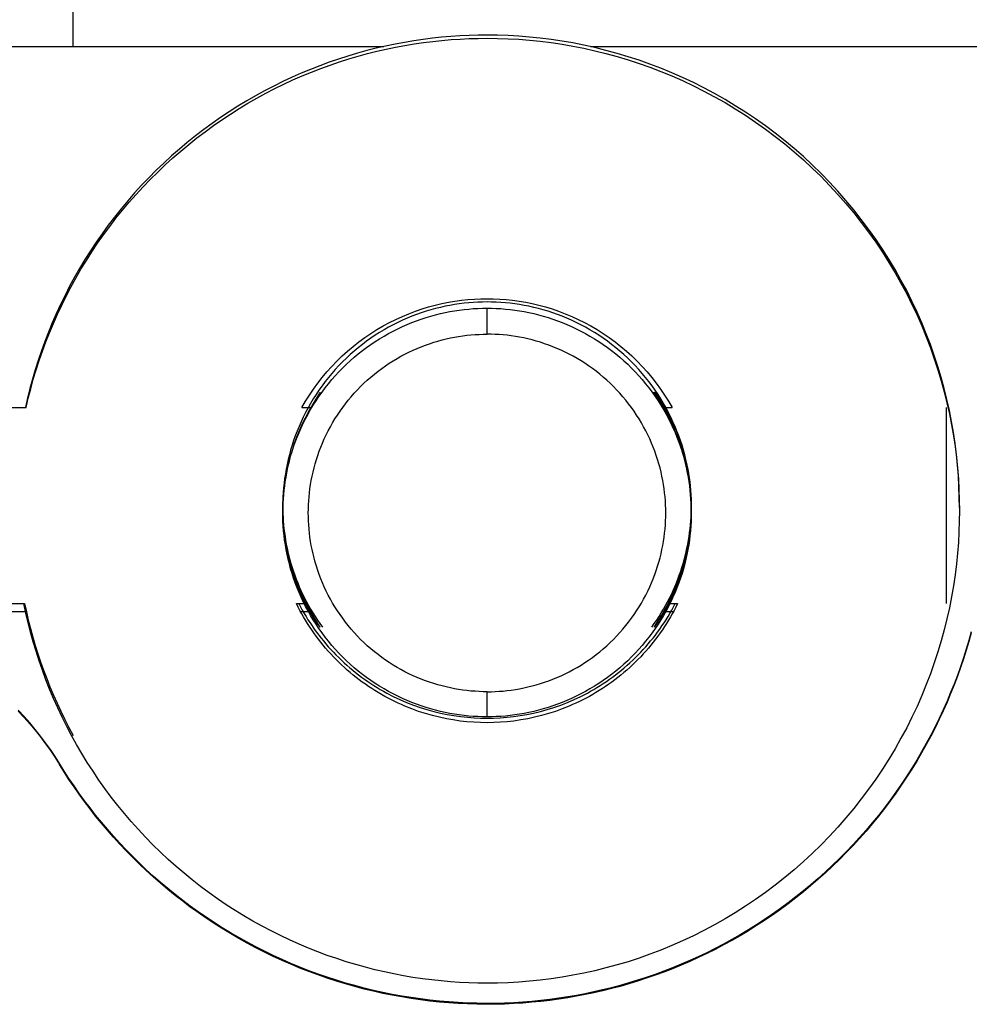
# Model space of a CAD drawing. Header units: millimetres. Extents: x -7950 to -6950, y 4408 to 5408.
# Tile 105 of 111: x -7116 to -7097, y 5198 to 5217. Entities that reach past the tile are written whole.
import ezdxf

# ---------------------------------------------------------------- set-up
doc = ezdxf.new("R2010")
doc.units = ezdxf.units.MM
doc.layers.add('SHOW Mini_Barndoor 002', color=7, linetype='Continuous', true_color=0x000000)

msp = doc.modelspace()

# ---------------------------------------------------------------- linework, layer by layer
at = {"layer": 'SHOW Mini_Barndoor 002', "color": 18, "lineweight": -3, "true_color": 0x000000}
for points in [[(-7114.551, 5216.795), (-7114.551, 5255.742)], [(-7097.197, 5207.77), (-7097.199, 5207.976), (-7097.206, 5208.183), (-7097.218, 5208.391), (-7097.234, 5208.601), (-7097.256, 5208.813), (-7097.283, 5209.025), (-7097.314, 5209.239), (-7097.351, 5209.453), (-7097.394, 5209.668), (-7097.442, 5209.884), (-7097.495, 5210.099), (-7097.554, 5210.315), (-7097.619, 5210.531), (-7097.689, 5210.746), (-7097.765, 5210.961), (-7097.846, 5211.175), (-7097.934, 5211.388), (-7098.027, 5211.599), (-7098.126, 5211.81), (-7098.23, 5212.018), (-7098.341, 5212.225), (-7098.456, 5212.429), (-7098.578, 5212.632), (-7098.705, 5212.831), (-7098.837, 5213.028), (-7098.975, 5213.222), (-7099.118, 5213.413), (-7099.266, 5213.6), (-7099.419, 5213.783), (-7099.577, 5213.963), (-7099.739, 5214.139), (-7099.906, 5214.31), (-7100.078, 5214.477), (-7100.253, 5214.64), (-7100.433, 5214.798), (-7100.617, 5214.951), (-7100.804, 5215.099), (-7100.995, 5215.241), (-7101.188, 5215.379), (-7101.385, 5215.511), (-7101.585, 5215.638), (-7101.787, 5215.76), (-7101.992, 5215.876), (-7102.199, 5215.986), (-7102.407, 5216.09), (-7102.617, 5216.189), (-7102.829, 5216.282), (-7103.042, 5216.37), (-7103.256, 5216.451), (-7103.471, 5216.527), (-7103.686, 5216.597), (-7103.902, 5216.662), (-7104.118, 5216.721), (-7104.333, 5216.774), (-7104.549, 5216.822), (-7104.764, 5216.865), (-7104.978, 5216.902), (-7105.192, 5216.933), (-7105.404, 5216.96), (-7105.616, 5216.982), (-7105.826, 5216.998), (-7106.035, 5217.01), (-7106.242, 5217.017), (-7106.447, 5217.019), (-7106.622, 5217.017), (-7106.799, 5217.012), (-7106.977, 5217.004), (-7107.156, 5216.992), (-7107.336, 5216.976), (-7107.517, 5216.957), (-7107.699, 5216.934), (-7107.881, 5216.907), (-7108.064, 5216.877), (-7108.248, 5216.842), (-7108.432, 5216.804), (-7108.616, 5216.761), (-7108.801, 5216.715), (-7108.985, 5216.664), (-7109.17, 5216.609), (-7109.354, 5216.55), (-7109.537, 5216.488), (-7109.721, 5216.42), (-7109.903, 5216.349), (-7110.085, 5216.274), (-7110.266, 5216.194), (-7110.446, 5216.11), (-7110.625, 5216.022), (-7110.802, 5215.93), (-7110.978, 5215.833), (-7111.152, 5215.733), (-7111.325, 5215.628), (-7111.496, 5215.52), (-7111.664, 5215.407), (-7111.831, 5215.291), (-7111.995, 5215.171), (-7112.157, 5215.047), (-7112.316, 5214.919), (-7112.472, 5214.788), (-7112.626, 5214.653), (-7112.777, 5214.515), (-7112.924, 5214.373), (-7113.069, 5214.228), (-7113.21, 5214.08), (-7113.348, 5213.929), (-7113.483, 5213.775), (-7113.613, 5213.618), (-7113.741, 5213.458), (-7113.864, 5213.296), (-7113.984, 5213.132), (-7114.1, 5212.965), (-7114.212, 5212.796), (-7114.32, 5212.626), (-7114.424, 5212.453), (-7114.524, 5212.278), (-7114.62, 5212.102), (-7114.711, 5211.925), (-7114.799, 5211.746), (-7114.882, 5211.566), (-7114.961, 5211.385), (-7115.036, 5211.203), (-7115.107, 5211.02), (-7115.174, 5210.837), (-7115.236, 5210.653), (-7115.295, 5210.469), (-7115.349, 5210.284), (-7115.399, 5210.1), (-7115.445, 5209.916), (-7115.487, 5209.731)], [(-7115.473, 5209.731), (-7115.43, 5209.915), (-7115.383, 5210.098), (-7115.332, 5210.282), (-7115.277, 5210.465), (-7115.218, 5210.648), (-7115.154, 5210.831), (-7115.087, 5211.013), (-7115.015, 5211.194), (-7114.939, 5211.375), (-7114.859, 5211.555), (-7114.775, 5211.734), (-7114.687, 5211.912), (-7114.595, 5212.088), (-7114.498, 5212.263), (-7114.398, 5212.436), (-7114.293, 5212.607), (-7114.185, 5212.777), (-7114.073, 5212.944), (-7113.956, 5213.109), (-7113.836, 5213.273), (-7113.713, 5213.433), (-7113.585, 5213.591), (-7113.454, 5213.747), (-7113.32, 5213.899), (-7113.182, 5214.049), (-7113.041, 5214.196), (-7112.896, 5214.339), (-7112.749, 5214.479), (-7112.598, 5214.616), (-7112.445, 5214.75), (-7112.289, 5214.88), (-7112.13, 5215.007), (-7111.969, 5215.129), (-7111.805, 5215.248), (-7111.639, 5215.363), (-7111.471, 5215.475), (-7111.301, 5215.582), (-7111.129, 5215.686), (-7110.955, 5215.785), (-7110.78, 5215.88), (-7110.604, 5215.972), (-7110.426, 5216.059), (-7110.247, 5216.142), (-7110.066, 5216.22), (-7109.885, 5216.295), (-7109.704, 5216.366), (-7109.521, 5216.432), (-7109.338, 5216.494), (-7109.155, 5216.553), (-7108.972, 5216.607), (-7108.788, 5216.657), (-7108.605, 5216.703), (-7108.421, 5216.745), (-7108.238, 5216.783), (-7108.056, 5216.817), (-7107.874, 5216.847), (-7107.692, 5216.874), (-7107.511, 5216.896), (-7107.331, 5216.916), (-7107.152, 5216.931), (-7106.974, 5216.943), (-7106.797, 5216.951), (-7106.621, 5216.956), (-7106.447, 5216.958), (-7106.242, 5216.956), (-7106.035, 5216.949), (-7105.826, 5216.937), (-7105.616, 5216.92), (-7105.404, 5216.899), (-7105.192, 5216.872), (-7104.978, 5216.841), (-7104.764, 5216.803), (-7104.549, 5216.761), (-7104.333, 5216.713), (-7104.118, 5216.66), (-7103.902, 5216.601), (-7103.686, 5216.536), (-7103.471, 5216.466), (-7103.256, 5216.39), (-7103.042, 5216.309), (-7102.829, 5216.221), (-7102.617, 5216.128), (-7102.407, 5216.029), (-7102.199, 5215.925), (-7101.992, 5215.814), (-7101.787, 5215.699), (-7101.585, 5215.577), (-7101.385, 5215.45), (-7101.188, 5215.318), (-7100.995, 5215.18), (-7100.804, 5215.037), (-7100.617, 5214.889), (-7100.433, 5214.736), (-7100.253, 5214.579), (-7100.078, 5214.416), (-7099.906, 5214.249), (-7099.739, 5214.078), (-7099.577, 5213.902), (-7099.419, 5213.722), (-7099.266, 5213.539), (-7099.118, 5213.351), (-7098.975, 5213.161), (-7098.837, 5212.967), (-7098.705, 5212.77), (-7098.578, 5212.571), (-7098.456, 5212.368), (-7098.341, 5212.164), (-7098.23, 5211.957), (-7098.126, 5211.749), (-7098.027, 5211.538), (-7097.934, 5211.327), (-7097.846, 5211.114), (-7097.765, 5210.9), (-7097.689, 5210.685), (-7097.619, 5210.47), (-7097.554, 5210.254), (-7097.495, 5210.038), (-7097.442, 5209.823), (-7097.394, 5209.607), (-7097.351, 5209.392), (-7097.314, 5209.178), (-7097.283, 5208.964), (-7097.256, 5208.752), (-7097.234, 5208.54), (-7097.218, 5208.33), (-7097.206, 5208.122), (-7097.199, 5207.915), (-7097.197, 5207.709)], [(-7116.453, 5216.795), (-7108.469, 5216.795)], [(-7104.424, 5216.795), (-7092.054, 5216.795)], [(-7106.447, 5211.796), (-7106.536, 5211.795), (-7106.625, 5211.792), (-7106.716, 5211.787), (-7106.806, 5211.78), (-7106.898, 5211.77), (-7106.99, 5211.759), (-7107.082, 5211.745), (-7107.175, 5211.729), (-7107.268, 5211.711), (-7107.361, 5211.69), (-7107.454, 5211.667), (-7107.548, 5211.642), (-7107.641, 5211.614), (-7107.734, 5211.583), (-7107.827, 5211.55), (-7107.919, 5211.515), (-7108.011, 5211.477), (-7108.103, 5211.437), (-7108.194, 5211.394), (-7108.284, 5211.349), (-7108.374, 5211.301), (-7108.462, 5211.251), (-7108.55, 5211.199), (-7108.636, 5211.144), (-7108.721, 5211.087), (-7108.805, 5211.027), (-7108.887, 5210.965), (-7108.968, 5210.901), (-7109.048, 5210.835), (-7109.125, 5210.767), (-7109.201, 5210.697), (-7109.275, 5210.625), (-7109.348, 5210.55), (-7109.418, 5210.474), (-7109.486, 5210.397), (-7109.552, 5210.317), (-7109.616, 5210.236), (-7109.678, 5210.154), (-7109.738, 5210.07), (-7109.795, 5209.985), (-7109.85, 5209.899), (-7109.902, 5209.811), (-7109.952, 5209.723), (-7110, 5209.633), (-7110.045, 5209.543), (-7110.088, 5209.452), (-7110.128, 5209.361), (-7110.166, 5209.269), (-7110.201, 5209.176), (-7110.234, 5209.083), (-7110.265, 5208.99), (-7110.293, 5208.897), (-7110.318, 5208.804), (-7110.341, 5208.71), (-7110.362, 5208.617), (-7110.38, 5208.524), (-7110.396, 5208.432), (-7110.41, 5208.339), (-7110.422, 5208.247), (-7110.431, 5208.156), (-7110.438, 5208.065), (-7110.443, 5207.975), (-7110.446, 5207.885), (-7110.447, 5207.797), (-7110.446, 5207.724), (-7110.444, 5207.651), (-7110.441, 5207.578), (-7110.436, 5207.504), (-7110.43, 5207.43), (-7110.423, 5207.356), (-7110.414, 5207.281), (-7110.403, 5207.205), (-7110.391, 5207.13), (-7110.378, 5207.054), (-7110.362, 5206.978), (-7110.346, 5206.903), (-7110.328, 5206.826), (-7110.308, 5206.75), (-7110.286, 5206.674), (-7110.263, 5206.598), (-7110.239, 5206.522), (-7110.212, 5206.447), (-7110.184, 5206.371), (-7110.155, 5206.296), (-7110.123, 5206.221), (-7110.09, 5206.146), (-7110.056, 5206.072), (-7110.02, 5205.998), (-7109.982, 5205.925), (-7109.942, 5205.852), (-7109.901, 5205.78), (-7109.859, 5205.709), (-7109.814, 5205.638), (-7109.769, 5205.568), (-7109.721, 5205.499), (-7109.672, 5205.431)], [(-7110.071, 5209.731), (-7110, 5209.853), (-7109.925, 5209.973), (-7109.845, 5210.091), (-7109.761, 5210.206), (-7109.673, 5210.319), (-7109.581, 5210.429), (-7109.486, 5210.535), (-7109.386, 5210.639), (-7109.283, 5210.739), (-7109.177, 5210.835), (-7109.067, 5210.927), (-7108.955, 5211.015), (-7108.84, 5211.1), (-7108.722, 5211.18), (-7108.602, 5211.255), (-7108.48, 5211.327), (-7108.357, 5211.393), (-7108.231, 5211.455), (-7108.105, 5211.513), (-7107.977, 5211.566), (-7107.849, 5211.615), (-7107.72, 5211.659), (-7107.591, 5211.698), (-7107.462, 5211.733), (-7107.333, 5211.763), (-7107.204, 5211.789), (-7107.075, 5211.811), (-7106.947, 5211.828), (-7106.821, 5211.842), (-7106.695, 5211.851), (-7106.57, 5211.857), (-7106.447, 5211.859), (-7106.324, 5211.857), (-7106.199, 5211.851), (-7106.073, 5211.842), (-7105.947, 5211.828), (-7105.819, 5211.811), (-7105.69, 5211.789), (-7105.561, 5211.763), (-7105.432, 5211.733), (-7105.303, 5211.698), (-7105.174, 5211.659), (-7105.045, 5211.615), (-7104.917, 5211.566), (-7104.789, 5211.513), (-7104.663, 5211.455), (-7104.537, 5211.393), (-7104.414, 5211.327), (-7104.292, 5211.255), (-7104.172, 5211.18), (-7104.054, 5211.1), (-7103.939, 5211.015), (-7103.827, 5210.927), (-7103.717, 5210.835), (-7103.611, 5210.739), (-7103.508, 5210.639), (-7103.408, 5210.535), (-7103.313, 5210.429), (-7103.221, 5210.319), (-7103.133, 5210.206), (-7103.049, 5210.091), (-7102.969, 5209.973), (-7102.894, 5209.853), (-7102.823, 5209.731)], [(-7103.222, 5205.431), (-7103.173, 5205.499), (-7103.125, 5205.568), (-7103.079, 5205.638), (-7103.035, 5205.709), (-7102.992, 5205.78), (-7102.951, 5205.852), (-7102.912, 5205.925), (-7102.874, 5205.998), (-7102.838, 5206.072), (-7102.803, 5206.146), (-7102.771, 5206.221), (-7102.739, 5206.296), (-7102.71, 5206.371), (-7102.682, 5206.447), (-7102.655, 5206.523), (-7102.631, 5206.598), (-7102.608, 5206.674), (-7102.586, 5206.751), (-7102.566, 5206.827), (-7102.548, 5206.903), (-7102.532, 5206.979), (-7102.516, 5207.054), (-7102.503, 5207.13), (-7102.491, 5207.206), (-7102.48, 5207.281), (-7102.471, 5207.356), (-7102.464, 5207.43), (-7102.458, 5207.504), (-7102.453, 5207.578), (-7102.45, 5207.651), (-7102.448, 5207.724), (-7102.447, 5207.797), (-7102.448, 5207.885), (-7102.451, 5207.975), (-7102.456, 5208.065), (-7102.463, 5208.156), (-7102.473, 5208.247), (-7102.484, 5208.339), (-7102.498, 5208.432), (-7102.514, 5208.524), (-7102.532, 5208.617), (-7102.553, 5208.71), (-7102.576, 5208.804), (-7102.601, 5208.897), (-7102.629, 5208.99), (-7102.66, 5209.083), (-7102.693, 5209.176), (-7102.728, 5209.269), (-7102.766, 5209.361), (-7102.806, 5209.452), (-7102.849, 5209.543), (-7102.894, 5209.633), (-7102.942, 5209.723), (-7102.992, 5209.811), (-7103.044, 5209.899), (-7103.099, 5209.985), (-7103.156, 5210.07), (-7103.216, 5210.154), (-7103.278, 5210.236), (-7103.342, 5210.317), (-7103.408, 5210.397), (-7103.476, 5210.474), (-7103.546, 5210.55), (-7103.619, 5210.625), (-7103.693, 5210.697), (-7103.769, 5210.767), (-7103.846, 5210.835), (-7103.926, 5210.901), (-7104.007, 5210.965), (-7104.089, 5211.027), (-7104.173, 5211.087), (-7104.258, 5211.144), (-7104.345, 5211.199), (-7104.432, 5211.251), (-7104.52, 5211.301), (-7104.61, 5211.349), (-7104.7, 5211.394), (-7104.791, 5211.437), (-7104.883, 5211.477), (-7104.975, 5211.515), (-7105.067, 5211.55), (-7105.16, 5211.583), (-7105.253, 5211.614), (-7105.346, 5211.642), (-7105.44, 5211.667), (-7105.533, 5211.69), (-7105.626, 5211.711), (-7105.719, 5211.729), (-7105.812, 5211.745), (-7105.904, 5211.759), (-7105.996, 5211.77), (-7106.088, 5211.78), (-7106.178, 5211.787), (-7106.269, 5211.792), (-7106.358, 5211.795), (-7106.447, 5211.796)], [(-7106.447, 5203.675), (-7106.536, 5203.676), (-7106.625, 5203.679), (-7106.716, 5203.684), (-7106.806, 5203.691), (-7106.898, 5203.7), (-7106.99, 5203.712), (-7107.082, 5203.726), (-7107.175, 5203.742), (-7107.268, 5203.76), (-7107.361, 5203.781), (-7107.454, 5203.804), (-7107.548, 5203.829), (-7107.641, 5203.857), (-7107.734, 5203.888), (-7107.827, 5203.92), (-7107.919, 5203.956), (-7108.011, 5203.994), (-7108.103, 5204.034), (-7108.194, 5204.077), (-7108.284, 5204.122), (-7108.374, 5204.169), (-7108.462, 5204.22), (-7108.55, 5204.272), (-7108.636, 5204.327), (-7108.721, 5204.384), (-7108.805, 5204.444), (-7108.887, 5204.505), (-7108.968, 5204.569), (-7109.048, 5204.636), (-7109.125, 5204.704), (-7109.201, 5204.774), (-7109.275, 5204.846), (-7109.348, 5204.921), (-7109.418, 5204.997), (-7109.486, 5205.074), (-7109.552, 5205.154), (-7109.616, 5205.235), (-7109.678, 5205.317), (-7109.738, 5205.401), (-7109.795, 5205.486), (-7109.85, 5205.572), (-7109.902, 5205.66), (-7109.952, 5205.748), (-7110, 5205.837), (-7110.045, 5205.928), (-7110.088, 5206.019), (-7110.128, 5206.11), (-7110.166, 5206.202), (-7110.201, 5206.295), (-7110.234, 5206.388), (-7110.265, 5206.481), (-7110.293, 5206.574), (-7110.318, 5206.667), (-7110.341, 5206.761), (-7110.362, 5206.854), (-7110.38, 5206.947), (-7110.396, 5207.039), (-7110.41, 5207.132), (-7110.422, 5207.224), (-7110.431, 5207.315), (-7110.438, 5207.406), (-7110.443, 5207.496), (-7110.446, 5207.586), (-7110.447, 5207.674), (-7110.446, 5207.763), (-7110.443, 5207.853), (-7110.438, 5207.943), (-7110.431, 5208.034), (-7110.422, 5208.125), (-7110.41, 5208.217), (-7110.396, 5208.309), (-7110.38, 5208.402), (-7110.362, 5208.495), (-7110.341, 5208.588), (-7110.318, 5208.682), (-7110.293, 5208.775), (-7110.265, 5208.868), (-7110.234, 5208.961), (-7110.201, 5209.054), (-7110.166, 5209.147), (-7110.128, 5209.239), (-7110.088, 5209.33), (-7110.045, 5209.421), (-7110, 5209.511), (-7109.952, 5209.601), (-7109.902, 5209.689), (-7109.85, 5209.777), (-7109.795, 5209.863), (-7109.738, 5209.948), (-7109.678, 5210.032), (-7109.616, 5210.114), (-7109.552, 5210.195), (-7109.486, 5210.275), (-7109.418, 5210.352), (-7109.348, 5210.428), (-7109.275, 5210.502), (-7109.201, 5210.575), (-7109.125, 5210.645), (-7109.048, 5210.713), (-7108.968, 5210.779), (-7108.887, 5210.843), (-7108.805, 5210.905), (-7108.721, 5210.965), (-7108.636, 5211.022), (-7108.55, 5211.077), (-7108.462, 5211.129), (-7108.374, 5211.179), (-7108.284, 5211.227), (-7108.194, 5211.272), (-7108.103, 5211.315), (-7108.011, 5211.355), (-7107.919, 5211.393), (-7107.827, 5211.428), (-7107.734, 5211.461), (-7107.641, 5211.491), (-7107.548, 5211.519), (-7107.454, 5211.545), (-7107.361, 5211.568), (-7107.268, 5211.589), (-7107.175, 5211.607), (-7107.082, 5211.623), (-7106.99, 5211.637), (-7106.898, 5211.648), (-7106.806, 5211.658), (-7106.716, 5211.665), (-7106.625, 5211.67), (-7106.536, 5211.673), (-7106.447, 5211.674)], [(-7106.447, 5211.165), (-7106.447, 5211.674)], [(-7106.447, 5211.674), (-7106.358, 5211.673), (-7106.269, 5211.67), (-7106.178, 5211.665), (-7106.088, 5211.658), (-7105.996, 5211.648), (-7105.904, 5211.637), (-7105.812, 5211.623), (-7105.719, 5211.607), (-7105.626, 5211.589), (-7105.533, 5211.568), (-7105.44, 5211.545), (-7105.346, 5211.519), (-7105.253, 5211.491), (-7105.16, 5211.461), (-7105.067, 5211.428), (-7104.975, 5211.393), (-7104.883, 5211.355), (-7104.791, 5211.315), (-7104.7, 5211.272), (-7104.61, 5211.227), (-7104.52, 5211.179), (-7104.432, 5211.129), (-7104.345, 5211.077), (-7104.258, 5211.022), (-7104.173, 5210.965), (-7104.089, 5210.905), (-7104.007, 5210.843), (-7103.926, 5210.779), (-7103.846, 5210.713), (-7103.769, 5210.645), (-7103.693, 5210.575), (-7103.619, 5210.502), (-7103.546, 5210.428), (-7103.476, 5210.352), (-7103.408, 5210.275), (-7103.342, 5210.195), (-7103.278, 5210.114), (-7103.216, 5210.032), (-7103.156, 5209.948), (-7103.099, 5209.863), (-7103.044, 5209.777), (-7102.992, 5209.689), (-7102.942, 5209.601), (-7102.894, 5209.511), (-7102.849, 5209.421), (-7102.806, 5209.33), (-7102.766, 5209.239), (-7102.728, 5209.147), (-7102.693, 5209.054), (-7102.66, 5208.961), (-7102.629, 5208.868), (-7102.601, 5208.775), (-7102.576, 5208.682), (-7102.553, 5208.588), (-7102.532, 5208.495), (-7102.514, 5208.402), (-7102.498, 5208.309), (-7102.484, 5208.217), (-7102.473, 5208.125), (-7102.463, 5208.034), (-7102.456, 5207.943), (-7102.451, 5207.853), (-7102.448, 5207.763), (-7102.447, 5207.674), (-7102.448, 5207.586), (-7102.451, 5207.496), (-7102.456, 5207.406), (-7102.463, 5207.315), (-7102.473, 5207.224), (-7102.484, 5207.132), (-7102.498, 5207.039), (-7102.514, 5206.947), (-7102.532, 5206.854), (-7102.553, 5206.761), (-7102.576, 5206.667), (-7102.601, 5206.574), (-7102.629, 5206.481), (-7102.66, 5206.388), (-7102.693, 5206.295), (-7102.728, 5206.202), (-7102.766, 5206.11), (-7102.806, 5206.019), (-7102.849, 5205.928), (-7102.894, 5205.837), (-7102.942, 5205.748), (-7102.992, 5205.66), (-7103.044, 5205.572), (-7103.099, 5205.486), (-7103.156, 5205.401), (-7103.216, 5205.317), (-7103.278, 5205.235), (-7103.342, 5205.154), (-7103.408, 5205.074), (-7103.476, 5204.997), (-7103.546, 5204.921), (-7103.619, 5204.846), (-7103.693, 5204.774), (-7103.769, 5204.704), (-7103.846, 5204.636), (-7103.926, 5204.569), (-7104.007, 5204.505), (-7104.089, 5204.444), (-7104.173, 5204.384), (-7104.258, 5204.327), (-7104.345, 5204.272), (-7104.432, 5204.22), (-7104.52, 5204.169), (-7104.61, 5204.122), (-7104.7, 5204.077), (-7104.791, 5204.034), (-7104.883, 5203.994), (-7104.975, 5203.956), (-7105.067, 5203.92), (-7105.16, 5203.888), (-7105.253, 5203.857), (-7105.346, 5203.829), (-7105.44, 5203.804), (-7105.533, 5203.781), (-7105.626, 5203.76), (-7105.719, 5203.742), (-7105.812, 5203.726), (-7105.904, 5203.712), (-7105.996, 5203.7), (-7106.088, 5203.691), (-7106.178, 5203.684), (-7106.269, 5203.679), (-7106.358, 5203.676), (-7106.447, 5203.675)], [(-7106.447, 5204.166), (-7106.525, 5204.167), (-7106.603, 5204.17), (-7106.682, 5204.174), (-7106.762, 5204.18), (-7106.842, 5204.188), (-7106.922, 5204.199), (-7107.003, 5204.211), (-7107.084, 5204.225), (-7107.165, 5204.241), (-7107.247, 5204.259), (-7107.328, 5204.279), (-7107.41, 5204.301), (-7107.492, 5204.326), (-7107.573, 5204.352), (-7107.654, 5204.381), (-7107.735, 5204.412), (-7107.816, 5204.445), (-7107.896, 5204.48), (-7107.976, 5204.518), (-7108.055, 5204.557), (-7108.133, 5204.599), (-7108.21, 5204.643), (-7108.287, 5204.689), (-7108.362, 5204.737), (-7108.437, 5204.787), (-7108.51, 5204.839), (-7108.582, 5204.893), (-7108.653, 5204.949), (-7108.723, 5205.007), (-7108.791, 5205.066), (-7108.857, 5205.128), (-7108.922, 5205.191), (-7108.985, 5205.256), (-7109.047, 5205.323), (-7109.106, 5205.391), (-7109.164, 5205.46), (-7109.22, 5205.531), (-7109.274, 5205.603), (-7109.326, 5205.676), (-7109.377, 5205.751), (-7109.425, 5205.826), (-7109.47, 5205.903), (-7109.514, 5205.98), (-7109.556, 5206.058), (-7109.596, 5206.137), (-7109.633, 5206.217), (-7109.668, 5206.297), (-7109.701, 5206.378), (-7109.732, 5206.458), (-7109.761, 5206.54), (-7109.787, 5206.621), (-7109.812, 5206.703), (-7109.834, 5206.784), (-7109.854, 5206.866), (-7109.873, 5206.948), (-7109.889, 5207.029), (-7109.903, 5207.11), (-7109.915, 5207.191), (-7109.925, 5207.271), (-7109.933, 5207.351), (-7109.939, 5207.431), (-7109.944, 5207.51), (-7109.946, 5207.588), (-7109.947, 5207.666), (-7109.946, 5207.743), (-7109.944, 5207.822), (-7109.939, 5207.901), (-7109.933, 5207.98), (-7109.925, 5208.06), (-7109.915, 5208.141), (-7109.903, 5208.221), (-7109.889, 5208.302), (-7109.873, 5208.384), (-7109.854, 5208.465), (-7109.834, 5208.547), (-7109.812, 5208.629), (-7109.787, 5208.71), (-7109.761, 5208.792), (-7109.732, 5208.873), (-7109.701, 5208.954), (-7109.668, 5209.034), (-7109.633, 5209.114), (-7109.596, 5209.194), (-7109.556, 5209.273), (-7109.514, 5209.351), (-7109.47, 5209.429), (-7109.425, 5209.505), (-7109.377, 5209.581), (-7109.326, 5209.655), (-7109.274, 5209.728), (-7109.22, 5209.801), (-7109.164, 5209.871), (-7109.106, 5209.941), (-7109.047, 5210.009), (-7108.985, 5210.075), (-7108.922, 5210.14), (-7108.857, 5210.203), (-7108.791, 5210.265), (-7108.723, 5210.325), (-7108.653, 5210.382), (-7108.582, 5210.438), (-7108.51, 5210.493), (-7108.437, 5210.545), (-7108.362, 5210.595), (-7108.287, 5210.643), (-7108.21, 5210.689), (-7108.133, 5210.732), (-7108.055, 5210.774), (-7107.976, 5210.814), (-7107.896, 5210.851), (-7107.816, 5210.886), (-7107.735, 5210.919), (-7107.654, 5210.95), (-7107.573, 5210.979), (-7107.492, 5211.006), (-7107.41, 5211.03), (-7107.328, 5211.052), (-7107.247, 5211.073), (-7107.165, 5211.091), (-7107.084, 5211.107), (-7107.003, 5211.121), (-7106.922, 5211.133), (-7106.842, 5211.143), (-7106.762, 5211.151), (-7106.682, 5211.157), (-7106.603, 5211.162), (-7106.525, 5211.164), (-7106.447, 5211.165)], [(-7106.447, 5204.166), (-7106.369, 5204.167), (-7106.291, 5204.17), (-7106.212, 5204.174), (-7106.133, 5204.18), (-7106.053, 5204.188), (-7105.972, 5204.199), (-7105.891, 5204.211), (-7105.81, 5204.225), (-7105.729, 5204.241), (-7105.647, 5204.259), (-7105.566, 5204.279), (-7105.484, 5204.301), (-7105.402, 5204.326), (-7105.321, 5204.352), (-7105.24, 5204.381), (-7105.159, 5204.412), (-7105.078, 5204.445), (-7104.998, 5204.48), (-7104.918, 5204.518), (-7104.839, 5204.557), (-7104.761, 5204.599), (-7104.684, 5204.643), (-7104.607, 5204.689), (-7104.532, 5204.737), (-7104.457, 5204.787), (-7104.384, 5204.839), (-7104.312, 5204.893), (-7104.241, 5204.949), (-7104.172, 5205.007), (-7104.104, 5205.066), (-7104.037, 5205.128), (-7103.972, 5205.191), (-7103.909, 5205.256), (-7103.847, 5205.323), (-7103.788, 5205.391), (-7103.73, 5205.46), (-7103.674, 5205.531), (-7103.62, 5205.603), (-7103.568, 5205.676), (-7103.518, 5205.751), (-7103.47, 5205.826), (-7103.424, 5205.903), (-7103.38, 5205.98), (-7103.338, 5206.058), (-7103.298, 5206.137), (-7103.261, 5206.217), (-7103.226, 5206.297), (-7103.193, 5206.378), (-7103.162, 5206.458), (-7103.133, 5206.54), (-7103.107, 5206.621), (-7103.082, 5206.703), (-7103.06, 5206.784), (-7103.04, 5206.866), (-7103.022, 5206.948), (-7103.005, 5207.029), (-7102.991, 5207.11), (-7102.979, 5207.191), (-7102.969, 5207.271), (-7102.961, 5207.351), (-7102.955, 5207.431), (-7102.95, 5207.51), (-7102.948, 5207.588), (-7102.947, 5207.666), (-7102.948, 5207.743), (-7102.95, 5207.822), (-7102.955, 5207.901), (-7102.961, 5207.98), (-7102.969, 5208.06), (-7102.979, 5208.141), (-7102.991, 5208.221), (-7103.005, 5208.302), (-7103.022, 5208.384), (-7103.04, 5208.465), (-7103.06, 5208.547), (-7103.082, 5208.629), (-7103.107, 5208.71), (-7103.133, 5208.792), (-7103.162, 5208.873), (-7103.193, 5208.954), (-7103.226, 5209.034), (-7103.261, 5209.114), (-7103.298, 5209.194), (-7103.338, 5209.273), (-7103.38, 5209.351), (-7103.424, 5209.429), (-7103.47, 5209.505), (-7103.518, 5209.581), (-7103.568, 5209.655), (-7103.62, 5209.728), (-7103.674, 5209.801), (-7103.73, 5209.871), (-7103.788, 5209.941), (-7103.847, 5210.009), (-7103.909, 5210.075), (-7103.972, 5210.14), (-7104.037, 5210.203), (-7104.104, 5210.265), (-7104.172, 5210.325), (-7104.241, 5210.382), (-7104.312, 5210.438), (-7104.384, 5210.493), (-7104.457, 5210.545), (-7104.532, 5210.595), (-7104.607, 5210.643), (-7104.684, 5210.689), (-7104.761, 5210.732), (-7104.839, 5210.774), (-7104.918, 5210.814), (-7104.998, 5210.851), (-7105.078, 5210.886), (-7105.159, 5210.919), (-7105.24, 5210.95), (-7105.321, 5210.979), (-7105.402, 5211.006), (-7105.484, 5211.03), (-7105.566, 5211.052), (-7105.647, 5211.073), (-7105.729, 5211.091), (-7105.81, 5211.107), (-7105.891, 5211.121), (-7105.972, 5211.133), (-7106.053, 5211.143), (-7106.133, 5211.151), (-7106.212, 5211.157), (-7106.291, 5211.162), (-7106.369, 5211.164), (-7106.447, 5211.165)], [(-7109.72, 5210.031), (-7109.72, 5210.031), (-7109.72, 5210.031), (-7109.72, 5210.031), (-7109.72, 5210.031), (-7109.72, 5210.031), (-7109.72, 5210.031), (-7109.72, 5210.03), (-7109.72, 5210.03), (-7109.72, 5210.03), (-7109.72, 5210.03), (-7109.72, 5210.03), (-7109.72, 5210.03), (-7109.72, 5210.03), (-7109.72, 5210.03), (-7109.72, 5210.029), (-7109.72, 5210.029), (-7109.72, 5210.028), (-7109.721, 5210.028), (-7109.721, 5210.027), (-7109.722, 5210.025), (-7109.724, 5210.022), (-7109.729, 5210.013), (-7109.861, 5209.798), (-7109.907, 5209.718), (-7109.958, 5209.626), (-7110.011, 5209.523), (-7110.066, 5209.409), (-7110.121, 5209.283), (-7110.176, 5209.148), (-7110.202, 5209.077), (-7110.228, 5209.004), (-7110.253, 5208.929), (-7110.276, 5208.852), (-7110.299, 5208.773), (-7110.32, 5208.693), (-7110.34, 5208.611), (-7110.359, 5208.529), (-7110.376, 5208.446), (-7110.39, 5208.363), (-7110.404, 5208.279), (-7110.415, 5208.195), (-7110.425, 5208.111), (-7110.433, 5208.027), (-7110.439, 5207.943), (-7110.443, 5207.859), (-7110.446, 5207.775), (-7110.447, 5207.692), (-7110.446, 5207.608), (-7110.444, 5207.524), (-7110.439, 5207.44), (-7110.433, 5207.357), (-7110.425, 5207.273), (-7110.415, 5207.189), (-7110.404, 5207.106), (-7110.391, 5207.023), (-7110.376, 5206.941), (-7110.359, 5206.859), (-7110.341, 5206.778), (-7110.321, 5206.698), (-7110.299, 5206.619), (-7110.277, 5206.541), (-7110.253, 5206.466), (-7110.228, 5206.392), (-7110.202, 5206.321), (-7110.176, 5206.252), (-7110.149, 5206.185), (-7110.121, 5206.121), (-7110.093, 5206.059), (-7110.066, 5206), (-7110.011, 5205.891), (-7109.958, 5205.792), (-7109.907, 5205.705), (-7109.861, 5205.63), (-7109.82, 5205.567), (-7109.785, 5205.516), (-7109.757, 5205.477), (-7109.736, 5205.449), (-7109.73, 5205.441), (-7109.727, 5205.438), (-7109.725, 5205.436), (-7109.724, 5205.435), (-7109.723, 5205.434), (-7109.722, 5205.433), (-7109.722, 5205.433), (-7109.722, 5205.432), (-7109.721, 5205.432), (-7109.721, 5205.432), (-7109.721, 5205.432), (-7109.721, 5205.432), (-7109.721, 5205.431), (-7109.721, 5205.431), (-7109.72, 5205.431), (-7109.72, 5205.431), (-7109.72, 5205.431), (-7109.72, 5205.431), (-7109.72, 5205.431), (-7109.72, 5205.431), (-7109.72, 5205.431), (-7109.72, 5205.431), (-7109.72, 5205.431), (-7109.72, 5205.431), (-7109.72, 5205.431), (-7109.72, 5205.431), (-7109.72, 5205.431), (-7109.72, 5205.431), (-7109.72, 5205.431), (-7109.72, 5205.431), (-7109.72, 5205.431), (-7109.72, 5205.431), (-7109.72, 5205.431), (-7109.72, 5205.431), (-7109.72, 5205.431), (-7109.72, 5205.431)], [(-7109.72, 5210.031), (-7109.72, 5210.031), (-7109.72, 5210.031), (-7109.72, 5210.031), (-7109.72, 5210.031), (-7109.72, 5210.031), (-7109.72, 5210.031), (-7109.72, 5210.031), (-7109.72, 5210.031), (-7109.72, 5210.031), (-7109.72, 5210.031), (-7109.72, 5210.031), (-7109.72, 5210.031), (-7109.72, 5210.031), (-7109.72, 5210.031), (-7109.72, 5210.031), (-7109.72, 5210.031), (-7109.72, 5210.031), (-7109.72, 5210.031), (-7109.72, 5210.031), (-7109.72, 5210.031), (-7109.72, 5210.031)], [(-7103.174, 5210.031), (-7103.174, 5210.031), (-7103.174, 5210.031), (-7103.174, 5210.031), (-7103.174, 5210.031), (-7103.174, 5210.031), (-7103.174, 5210.031), (-7103.174, 5210.031), (-7103.174, 5210.031), (-7103.174, 5210.031), (-7103.174, 5210.031), (-7103.174, 5210.031), (-7103.174, 5210.031), (-7103.174, 5210.031), (-7103.174, 5210.031), (-7103.174, 5210.031), (-7103.174, 5210.031), (-7103.174, 5210.031), (-7103.174, 5210.031), (-7103.174, 5210.031), (-7103.174, 5210.031), (-7103.174, 5210.031), (-7103.174, 5210.031), (-7103.173, 5210.031), (-7103.173, 5210.031), (-7103.173, 5210.031), (-7103.173, 5210.03), (-7103.173, 5210.03), (-7103.172, 5210.03), (-7103.172, 5210.03), (-7103.172, 5210.029), (-7103.171, 5210.029), (-7103.17, 5210.028), (-7103.169, 5210.027), (-7103.167, 5210.024), (-7103.164, 5210.021), (-7103.158, 5210.013), (-7103.137, 5209.986), (-7103.109, 5209.946), (-7103.074, 5209.895), (-7103.033, 5209.832), (-7102.987, 5209.757), (-7102.936, 5209.67), (-7102.883, 5209.572), (-7102.828, 5209.462), (-7102.801, 5209.403), (-7102.773, 5209.341), (-7102.745, 5209.277), (-7102.718, 5209.21), (-7102.692, 5209.141), (-7102.666, 5209.07), (-7102.641, 5208.996), (-7102.618, 5208.921), (-7102.595, 5208.844), (-7102.573, 5208.765), (-7102.553, 5208.684), (-7102.535, 5208.603), (-7102.518, 5208.521), (-7102.503, 5208.439), (-7102.49, 5208.356), (-7102.479, 5208.273), (-7102.469, 5208.189), (-7102.461, 5208.106), (-7102.455, 5208.022), (-7102.45, 5207.938), (-7102.448, 5207.854), (-7102.447, 5207.771), (-7102.448, 5207.687), (-7102.451, 5207.603), (-7102.455, 5207.519), (-7102.461, 5207.435), (-7102.469, 5207.351), (-7102.479, 5207.267), (-7102.49, 5207.183), (-7102.504, 5207.099), (-7102.519, 5207.016), (-7102.535, 5206.933), (-7102.554, 5206.851), (-7102.574, 5206.769), (-7102.595, 5206.689), (-7102.618, 5206.61), (-7102.641, 5206.533), (-7102.666, 5206.458), (-7102.692, 5206.385), (-7102.718, 5206.314), (-7102.773, 5206.179), (-7102.828, 5206.054), (-7102.883, 5205.939), (-7102.936, 5205.836), (-7102.987, 5205.744), (-7103.033, 5205.664), (-7103.165, 5205.449), (-7103.17, 5205.44), (-7103.172, 5205.437), (-7103.173, 5205.436), (-7103.173, 5205.434), (-7103.174, 5205.434), (-7103.174, 5205.433), (-7103.174, 5205.433), (-7103.174, 5205.433), (-7103.174, 5205.432), (-7103.174, 5205.432), (-7103.174, 5205.432), (-7103.174, 5205.432), (-7103.174, 5205.432), (-7103.174, 5205.432), (-7103.174, 5205.432), (-7103.174, 5205.432), (-7103.174, 5205.432), (-7103.174, 5205.432), (-7103.174, 5205.432), (-7103.174, 5205.432), (-7103.174, 5205.431), (-7103.174, 5205.431)], [(-7103.174, 5205.431), (-7103.174, 5205.431), (-7103.174, 5205.431), (-7103.174, 5205.431), (-7103.174, 5205.431), (-7103.174, 5205.431), (-7103.174, 5205.431), (-7103.174, 5205.431), (-7103.174, 5205.431), (-7103.174, 5205.431), (-7103.174, 5205.431), (-7103.174, 5205.431), (-7103.174, 5205.431), (-7103.174, 5205.431), (-7103.174, 5205.431), (-7103.174, 5205.431), (-7103.174, 5205.431), (-7103.174, 5205.431), (-7103.174, 5205.431), (-7103.174, 5205.431), (-7103.174, 5205.431), (-7103.174, 5205.431), (-7103.174, 5205.431), (-7103.173, 5205.431), (-7103.173, 5205.432), (-7103.173, 5205.432), (-7103.173, 5205.432), (-7103.173, 5205.432), (-7103.172, 5205.432), (-7103.172, 5205.433), (-7103.172, 5205.433), (-7103.171, 5205.434), (-7103.17, 5205.435), (-7103.169, 5205.436), (-7103.167, 5205.438), (-7103.164, 5205.441), (-7103.158, 5205.449), (-7103.137, 5205.477), (-7103.109, 5205.516), (-7103.074, 5205.567), (-7103.033, 5205.63), (-7102.987, 5205.705), (-7102.936, 5205.792), (-7102.883, 5205.891), (-7102.828, 5206), (-7102.801, 5206.059), (-7102.773, 5206.121), (-7102.745, 5206.185), (-7102.718, 5206.252), (-7102.692, 5206.321), (-7102.666, 5206.393), (-7102.641, 5206.466), (-7102.617, 5206.541), (-7102.595, 5206.619), (-7102.573, 5206.698), (-7102.553, 5206.778), (-7102.535, 5206.859), (-7102.518, 5206.941), (-7102.503, 5207.023), (-7102.49, 5207.106), (-7102.479, 5207.189), (-7102.469, 5207.273), (-7102.461, 5207.357), (-7102.455, 5207.441), (-7102.45, 5207.524), (-7102.448, 5207.608), (-7102.447, 5207.692), (-7102.448, 5207.775), (-7102.451, 5207.859), (-7102.455, 5207.943), (-7102.461, 5208.027), (-7102.469, 5208.111), (-7102.479, 5208.196), (-7102.49, 5208.279), (-7102.504, 5208.363), (-7102.519, 5208.446), (-7102.535, 5208.529), (-7102.554, 5208.611), (-7102.574, 5208.693), (-7102.595, 5208.773), (-7102.618, 5208.852), (-7102.641, 5208.929), (-7102.666, 5209.004), (-7102.692, 5209.077), (-7102.718, 5209.148), (-7102.773, 5209.283), (-7102.828, 5209.409), (-7102.883, 5209.523), (-7102.936, 5209.626), (-7102.987, 5209.718), (-7103.033, 5209.798), (-7103.165, 5210.013), (-7103.17, 5210.022), (-7103.172, 5210.025), (-7103.173, 5210.027), (-7103.173, 5210.028), (-7103.174, 5210.028), (-7103.174, 5210.029), (-7103.174, 5210.029), (-7103.174, 5210.03), (-7103.174, 5210.03), (-7103.174, 5210.03), (-7103.174, 5210.03), (-7103.174, 5210.03), (-7103.174, 5210.03), (-7103.174, 5210.03), (-7103.174, 5210.03), (-7103.174, 5210.031), (-7103.174, 5210.031), (-7103.174, 5210.031), (-7103.174, 5210.031), (-7103.174, 5210.031), (-7103.174, 5210.031), (-7103.174, 5210.031)], [(-7122.626, 5209.731), (-7115.473, 5209.731)], [(-7110.071, 5209.731), (-7109.878, 5209.731)], [(-7103.016, 5209.731), (-7102.823, 5209.731)], [(-7097.447, 5205.89), (-7097.447, 5209.731), (-7097.447, 5209.731)], [(-7109.72, 5205.431), (-7109.72, 5205.431), (-7109.72, 5205.432), (-7109.72, 5205.432), (-7109.72, 5205.432), (-7109.72, 5205.432), (-7109.72, 5205.432), (-7109.72, 5205.432), (-7109.72, 5205.432), (-7109.72, 5205.432), (-7109.72, 5205.432), (-7109.72, 5205.432), (-7109.72, 5205.432), (-7109.72, 5205.432), (-7109.72, 5205.433), (-7109.72, 5205.433), (-7109.72, 5205.433), (-7109.72, 5205.434), (-7109.721, 5205.434), (-7109.721, 5205.436), (-7109.722, 5205.437), (-7109.724, 5205.44), (-7109.729, 5205.449), (-7109.861, 5205.664), (-7109.907, 5205.744), (-7109.958, 5205.836), (-7110.011, 5205.939), (-7110.066, 5206.054), (-7110.121, 5206.179), (-7110.176, 5206.314), (-7110.202, 5206.385), (-7110.228, 5206.458), (-7110.253, 5206.533), (-7110.276, 5206.61), (-7110.299, 5206.689), (-7110.32, 5206.769), (-7110.34, 5206.851), (-7110.359, 5206.933), (-7110.375, 5207.016), (-7110.39, 5207.099), (-7110.404, 5207.183), (-7110.415, 5207.267), (-7110.425, 5207.351), (-7110.433, 5207.435), (-7110.439, 5207.519), (-7110.443, 5207.603), (-7110.446, 5207.696), (-7110.447, 5207.788)], [(-7097.197, 5207.709), (-7097.199, 5207.504), (-7097.206, 5207.297), (-7097.218, 5207.088), (-7097.234, 5206.878), (-7097.256, 5206.667), (-7097.283, 5206.454), (-7097.314, 5206.241), (-7097.351, 5206.026), (-7097.394, 5205.811), (-7097.442, 5205.596), (-7097.495, 5205.38), (-7097.554, 5205.164), (-7097.619, 5204.949), (-7097.689, 5204.734), (-7097.765, 5204.519), (-7097.846, 5204.305), (-7097.934, 5204.092), (-7098.027, 5203.88), (-7098.126, 5203.67), (-7098.23, 5203.461), (-7098.341, 5203.255), (-7098.456, 5203.05), (-7098.578, 5202.848), (-7098.705, 5202.648), (-7098.837, 5202.452), (-7098.975, 5202.258), (-7099.118, 5202.067), (-7099.266, 5201.88), (-7099.419, 5201.696), (-7099.577, 5201.517), (-7099.739, 5201.341), (-7099.906, 5201.17), (-7100.078, 5201.002), (-7100.253, 5200.84), (-7100.433, 5200.682), (-7100.617, 5200.529), (-7100.804, 5200.381), (-7100.995, 5200.238), (-7101.188, 5200.101), (-7101.385, 5199.968), (-7101.585, 5199.841), (-7101.787, 5199.72), (-7101.992, 5199.604), (-7102.199, 5199.494), (-7102.407, 5199.389), (-7102.617, 5199.291), (-7102.829, 5199.197), (-7103.042, 5199.11), (-7103.256, 5199.028), (-7103.471, 5198.952), (-7103.686, 5198.882), (-7103.902, 5198.818), (-7104.118, 5198.759), (-7104.333, 5198.705), (-7104.549, 5198.658), (-7104.764, 5198.615), (-7104.978, 5198.578), (-7105.192, 5198.546), (-7105.404, 5198.52), (-7105.616, 5198.498), (-7105.826, 5198.482), (-7106.035, 5198.47), (-7106.242, 5198.463), (-7106.447, 5198.461), (-7106.625, 5198.462), (-7106.803, 5198.468), (-7106.983, 5198.476), (-7107.165, 5198.489), (-7107.347, 5198.505), (-7107.53, 5198.524), (-7107.714, 5198.548), (-7107.899, 5198.575), (-7108.084, 5198.607), (-7108.27, 5198.642), (-7108.456, 5198.682), (-7108.643, 5198.725), (-7108.83, 5198.773), (-7109.016, 5198.825), (-7109.203, 5198.881), (-7109.389, 5198.941), (-7109.575, 5199.006), (-7109.76, 5199.074), (-7109.945, 5199.148), (-7110.129, 5199.225), (-7110.312, 5199.307), (-7110.494, 5199.393), (-7110.674, 5199.483), (-7110.853, 5199.577), (-7111.031, 5199.676), (-7111.207, 5199.779), (-7111.381, 5199.886), (-7111.553, 5199.997), (-7111.723, 5200.112), (-7111.89, 5200.232), (-7112.056, 5200.355), (-7112.218, 5200.482), (-7112.378, 5200.612), (-7112.536, 5200.747), (-7112.69, 5200.885), (-7112.841, 5201.026), (-7112.989, 5201.171), (-7113.134, 5201.319), (-7113.275, 5201.47), (-7113.413, 5201.625), (-7113.548, 5201.782), (-7113.678, 5201.942), (-7113.805, 5202.105), (-7113.928, 5202.27), (-7114.047, 5202.438), (-7114.162, 5202.608), (-7114.274, 5202.78), (-7114.381, 5202.954), (-7114.483, 5203.13), (-7114.582, 5203.307), (-7114.676, 5203.486), (-7114.767, 5203.667), (-7114.853, 5203.849), (-7114.934, 5204.032), (-7115.012, 5204.215), (-7115.085, 5204.4), (-7115.153, 5204.585), (-7115.218, 5204.771), (-7115.278, 5204.958), (-7115.334, 5205.144), (-7115.386, 5205.331), (-7115.433, 5205.517), (-7115.477, 5205.704), (-7115.516, 5205.89)], [(-7122.626, 5205.89), (-7115.504, 5205.89)], [(-7115.504, 5205.89), (-7115.468, 5205.727), (-7115.43, 5205.564), (-7115.388, 5205.401), (-7115.343, 5205.237), (-7115.295, 5205.074), (-7115.244, 5204.911), (-7115.189, 5204.749), (-7115.131, 5204.586), (-7115.07, 5204.424), (-7115.006, 5204.263), (-7114.938, 5204.102), (-7114.867, 5203.942), (-7114.793, 5203.783), (-7114.715, 5203.624), (-7114.635, 5203.467), (-7114.551, 5203.311)], [(-7102.717, 5205.89), (-7102.75, 5205.824), (-7102.784, 5205.759), (-7102.819, 5205.694), (-7102.856, 5205.63), (-7102.894, 5205.566), (-7102.933, 5205.503), (-7102.973, 5205.44), (-7103.014, 5205.378), (-7103.057, 5205.316), (-7103.101, 5205.255), (-7103.145, 5205.195), (-7103.192, 5205.136), (-7103.239, 5205.077), (-7103.287, 5205.02), (-7103.336, 5204.963), (-7103.387, 5204.907), (-7103.438, 5204.852), (-7103.491, 5204.797), (-7103.544, 5204.744), (-7103.598, 5204.692), (-7103.654, 5204.641), (-7103.71, 5204.59), (-7103.767, 5204.541), (-7103.825, 5204.493), (-7103.883, 5204.446), (-7103.943, 5204.4), (-7104.003, 5204.356), (-7104.064, 5204.312), (-7104.126, 5204.27), (-7104.188, 5204.229), (-7104.251, 5204.189), (-7104.314, 5204.15), (-7104.378, 5204.112), (-7104.443, 5204.076), (-7104.508, 5204.041), (-7104.573, 5204.007), (-7104.639, 5203.974), (-7104.705, 5203.943), (-7104.772, 5203.913), (-7104.838, 5203.884), (-7104.973, 5203.831), (-7105.108, 5203.782), (-7105.244, 5203.738), (-7105.38, 5203.7), (-7105.515, 5203.666), (-7105.651, 5203.637), (-7105.786, 5203.613), (-7105.921, 5203.593), (-7106.054, 5203.579), (-7106.186, 5203.568), (-7106.317, 5203.562), (-7106.447, 5203.56), (-7106.577, 5203.562), (-7106.708, 5203.568), (-7106.84, 5203.579), (-7106.973, 5203.593), (-7107.108, 5203.613), (-7107.243, 5203.637), (-7107.379, 5203.666), (-7107.515, 5203.7), (-7107.65, 5203.738), (-7107.786, 5203.782), (-7107.921, 5203.831), (-7108.056, 5203.884), (-7108.122, 5203.913), (-7108.189, 5203.943), (-7108.255, 5203.974), (-7108.321, 5204.007), (-7108.386, 5204.041), (-7108.451, 5204.076), (-7108.516, 5204.112), (-7108.58, 5204.15), (-7108.643, 5204.189), (-7108.706, 5204.229), (-7108.768, 5204.27), (-7108.83, 5204.312), (-7108.891, 5204.356), (-7108.951, 5204.4), (-7109.011, 5204.446), (-7109.069, 5204.493), (-7109.127, 5204.541), (-7109.184, 5204.59), (-7109.24, 5204.641), (-7109.296, 5204.692), (-7109.35, 5204.744), (-7109.403, 5204.797), (-7109.456, 5204.852), (-7109.507, 5204.907), (-7109.558, 5204.963), (-7109.607, 5205.02), (-7109.655, 5205.077), (-7109.703, 5205.136), (-7109.749, 5205.195), (-7109.793, 5205.255), (-7109.837, 5205.316), (-7109.88, 5205.378), (-7109.921, 5205.44), (-7109.961, 5205.503), (-7110, 5205.566), (-7110.038, 5205.63), (-7110.075, 5205.694), (-7110.11, 5205.759), (-7110.144, 5205.824), (-7110.177, 5205.89)], [(-7110.176, 5205.89), (-7110.027, 5205.89)], [(-7110.133, 5205.89), (-7110.064, 5205.763), (-7110.028, 5205.7), (-7109.991, 5205.638), (-7109.953, 5205.576), (-7109.913, 5205.514), (-7109.872, 5205.454), (-7109.83, 5205.393), (-7109.787, 5205.334), (-7109.743, 5205.275), (-7109.698, 5205.217), (-7109.652, 5205.16), (-7109.604, 5205.103), (-7109.556, 5205.048), (-7109.506, 5204.993), (-7109.456, 5204.939), (-7109.405, 5204.886), (-7109.352, 5204.834), (-7109.299, 5204.783), (-7109.245, 5204.732), (-7109.19, 5204.683), (-7109.135, 5204.635), (-7109.078, 5204.588), (-7109.021, 5204.541), (-7108.962, 5204.496), (-7108.904, 5204.452), (-7108.844, 5204.409), (-7108.784, 5204.368), (-7108.723, 5204.327), (-7108.662, 5204.287), (-7108.6, 5204.249), (-7108.537, 5204.212), (-7108.474, 5204.176), (-7108.411, 5204.141), (-7108.283, 5204.075), (-7108.153, 5204.014), (-7108.022, 5203.958), (-7107.89, 5203.906), (-7107.758, 5203.86), (-7107.625, 5203.818), (-7107.492, 5203.781), (-7107.359, 5203.749), (-7107.226, 5203.721), (-7107.094, 5203.698), (-7106.962, 5203.679), (-7106.832, 5203.665), (-7106.702, 5203.655), (-7106.574, 5203.649), (-7106.447, 5203.647), (-7106.32, 5203.649), (-7106.192, 5203.655), (-7106.062, 5203.665), (-7105.932, 5203.679), (-7105.8, 5203.698), (-7105.668, 5203.721), (-7105.535, 5203.749), (-7105.402, 5203.781), (-7105.269, 5203.818), (-7105.136, 5203.86), (-7105.004, 5203.906), (-7104.872, 5203.958), (-7104.741, 5204.014), (-7104.611, 5204.075), (-7104.483, 5204.141), (-7104.42, 5204.176), (-7104.357, 5204.212), (-7104.294, 5204.249), (-7104.232, 5204.287), (-7104.171, 5204.327), (-7104.11, 5204.368), (-7104.05, 5204.409), (-7103.99, 5204.452), (-7103.932, 5204.496), (-7103.873, 5204.541), (-7103.816, 5204.588), (-7103.76, 5204.635), (-7103.704, 5204.683), (-7103.649, 5204.732), (-7103.595, 5204.783), (-7103.542, 5204.834), (-7103.489, 5204.886), (-7103.438, 5204.939), (-7103.388, 5204.993), (-7103.338, 5205.048), (-7103.29, 5205.103), (-7103.243, 5205.16), (-7103.196, 5205.217), (-7103.151, 5205.275), (-7103.107, 5205.334), (-7103.064, 5205.393), (-7103.022, 5205.454), (-7102.981, 5205.514), (-7102.942, 5205.576), (-7102.903, 5205.638), (-7102.866, 5205.7), (-7102.83, 5205.763), (-7102.761, 5205.89)], [(-7102.867, 5205.89), (-7102.717, 5205.89)], [(-7115.469, 5205.731), (-7122.626, 5205.731)], [(-7109.922, 5205.731), (-7110.095, 5205.731)], [(-7102.799, 5205.731), (-7102.971, 5205.731)], [(-7096.966, 5205.339), (-7097.014, 5205.168), (-7097.065, 5204.997), (-7097.119, 5204.827), (-7097.176, 5204.656), (-7097.237, 5204.486), (-7097.301, 5204.317), (-7097.369, 5204.148), (-7097.44, 5203.979), (-7097.514, 5203.812), (-7097.592, 5203.645), (-7097.673, 5203.479), (-7097.758, 5203.314), (-7097.846, 5203.151), (-7097.937, 5202.988), (-7098.032, 5202.827), (-7098.13, 5202.668), (-7098.231, 5202.51), (-7098.335, 5202.353), (-7098.443, 5202.199), (-7098.553, 5202.046), (-7098.667, 5201.895), (-7098.784, 5201.746), (-7098.904, 5201.599), (-7099.026, 5201.455), (-7099.152, 5201.313), (-7099.28, 5201.173), (-7099.412, 5201.035), (-7099.545, 5200.901), (-7099.682, 5200.768), (-7099.82, 5200.639), (-7099.962, 5200.512), (-7100.105, 5200.388), (-7100.251, 5200.267), (-7100.399, 5200.149), (-7100.549, 5200.034), (-7100.702, 5199.922), (-7100.856, 5199.813), (-7101.011, 5199.707), (-7101.169, 5199.604), (-7101.328, 5199.505), (-7101.489, 5199.409), (-7101.651, 5199.316), (-7101.814, 5199.226), (-7101.979, 5199.14), (-7102.145, 5199.058), (-7102.311, 5198.978), (-7102.479, 5198.902), (-7102.648, 5198.83), (-7102.817, 5198.761), (-7102.986, 5198.695), (-7103.157, 5198.632), (-7103.328, 5198.573), (-7103.499, 5198.518), (-7103.67, 5198.466), (-7103.841, 5198.417), (-7104.013, 5198.371), (-7104.184, 5198.329), (-7104.355, 5198.29), (-7104.526, 5198.254), (-7104.697, 5198.222), (-7104.868, 5198.193), (-7105.041, 5198.166), (-7105.215, 5198.142), (-7105.391, 5198.122), (-7105.567, 5198.104), (-7105.745, 5198.09), (-7105.923, 5198.079), (-7106.103, 5198.071), (-7106.284, 5198.066), (-7106.465, 5198.065), (-7106.647, 5198.067), (-7106.83, 5198.072), (-7107.013, 5198.081), (-7107.197, 5198.094), (-7107.381, 5198.11), (-7107.565, 5198.129), (-7107.749, 5198.152), (-7107.934, 5198.178), (-7108.118, 5198.208), (-7108.302, 5198.242), (-7108.486, 5198.279), (-7108.67, 5198.32), (-7108.853, 5198.365), (-7109.035, 5198.413), (-7109.217, 5198.464), (-7109.398, 5198.519), (-7109.578, 5198.578), (-7109.757, 5198.64), (-7109.935, 5198.706), (-7110.112, 5198.775), (-7110.287, 5198.848), (-7110.461, 5198.924), (-7110.634, 5199.003), (-7110.805, 5199.086), (-7110.974, 5199.172), (-7111.142, 5199.261), (-7111.307, 5199.353), (-7111.471, 5199.449), (-7111.632, 5199.547), (-7111.792, 5199.649), (-7111.949, 5199.753), (-7112.104, 5199.86), (-7112.257, 5199.97), (-7112.407, 5200.082), (-7112.554, 5200.198), (-7112.7, 5200.315), (-7112.842, 5200.435), (-7112.982, 5200.558), (-7113.119, 5200.682), (-7113.253, 5200.809), (-7113.384, 5200.938), (-7113.513, 5201.069), (-7113.638, 5201.202), (-7113.761, 5201.336), (-7113.881, 5201.473), (-7113.997, 5201.61), (-7114.111, 5201.75), (-7114.221, 5201.891), (-7114.329, 5202.033), (-7114.433, 5202.176), (-7114.534, 5202.321), (-7114.633, 5202.467), (-7114.728, 5202.613), (-7114.82, 5202.761)], [(-7096.966, 5205.322), (-7097.014, 5205.151), (-7097.065, 5204.98), (-7097.119, 5204.809), (-7097.176, 5204.639), (-7097.237, 5204.469), (-7097.301, 5204.299), (-7097.369, 5204.13), (-7097.44, 5203.962), (-7097.514, 5203.794), (-7097.592, 5203.627), (-7097.673, 5203.462), (-7097.758, 5203.297), (-7097.846, 5203.133), (-7097.937, 5202.971), (-7098.032, 5202.81), (-7098.13, 5202.65), (-7098.231, 5202.492), (-7098.335, 5202.336), (-7098.443, 5202.181), (-7098.553, 5202.028), (-7098.667, 5201.878), (-7098.784, 5201.729), (-7098.904, 5201.582), (-7099.026, 5201.437), (-7099.152, 5201.295), (-7099.28, 5201.155), (-7099.412, 5201.018), (-7099.545, 5200.883), (-7099.682, 5200.751), (-7099.82, 5200.621), (-7099.962, 5200.495), (-7100.105, 5200.371), (-7100.251, 5200.249), (-7100.399, 5200.131), (-7100.549, 5200.016), (-7100.702, 5199.904), (-7100.856, 5199.795), (-7101.011, 5199.689), (-7101.169, 5199.587), (-7101.328, 5199.487), (-7101.489, 5199.391), (-7101.651, 5199.299), (-7101.814, 5199.209), (-7101.979, 5199.123), (-7102.145, 5199.04), (-7102.311, 5198.961), (-7102.479, 5198.885), (-7102.648, 5198.812), (-7102.817, 5198.743), (-7102.986, 5198.677), (-7103.157, 5198.615), (-7103.328, 5198.556), (-7103.499, 5198.5), (-7103.67, 5198.448), (-7103.841, 5198.399), (-7104.013, 5198.354), (-7104.184, 5198.312), (-7104.355, 5198.273), (-7104.526, 5198.237), (-7104.697, 5198.205), (-7104.868, 5198.175), (-7105.041, 5198.149), (-7105.215, 5198.125), (-7105.391, 5198.104), (-7105.567, 5198.087), (-7105.745, 5198.073), (-7105.923, 5198.061), (-7106.103, 5198.053), (-7106.284, 5198.049), (-7106.465, 5198.047), (-7106.647, 5198.05), (-7106.83, 5198.055), (-7107.013, 5198.064), (-7107.197, 5198.076), (-7107.381, 5198.092), (-7107.565, 5198.111), (-7107.749, 5198.134), (-7107.934, 5198.161), (-7108.118, 5198.191), (-7108.302, 5198.225), (-7108.486, 5198.262), (-7108.67, 5198.303), (-7108.853, 5198.347), (-7109.035, 5198.395), (-7109.217, 5198.447), (-7109.398, 5198.502), (-7109.578, 5198.561), (-7109.757, 5198.623), (-7109.935, 5198.689), (-7110.112, 5198.758), (-7110.287, 5198.83), (-7110.461, 5198.906), (-7110.634, 5198.986), (-7110.805, 5199.069), (-7110.974, 5199.155), (-7111.142, 5199.244), (-7111.307, 5199.336), (-7111.471, 5199.431), (-7111.632, 5199.53), (-7111.792, 5199.631), (-7111.949, 5199.736), (-7112.104, 5199.843), (-7112.257, 5199.952), (-7112.407, 5200.065), (-7112.554, 5200.18), (-7112.7, 5200.298), (-7112.842, 5200.418), (-7112.982, 5200.54), (-7113.119, 5200.665), (-7113.253, 5200.792), (-7113.384, 5200.921), (-7113.513, 5201.051), (-7113.638, 5201.184), (-7113.761, 5201.319), (-7113.881, 5201.455), (-7113.997, 5201.593), (-7114.111, 5201.732), (-7114.221, 5201.873), (-7114.329, 5202.015), (-7114.433, 5202.159), (-7114.534, 5202.303), (-7114.633, 5202.449), (-7114.728, 5202.596), (-7114.82, 5202.743)], [(-7106.447, 5203.675), (-7106.447, 5204.166)], [(-7114.82, 5202.761), (-7114.906, 5202.898), (-7114.997, 5203.033), (-7115.091, 5203.167), (-7115.19, 5203.298), (-7115.293, 5203.428), (-7115.4, 5203.555), (-7115.511, 5203.68), (-7115.625, 5203.802)], [(-7115.625, 5203.784), (-7115.511, 5203.662), (-7115.4, 5203.538), (-7115.293, 5203.411), (-7115.19, 5203.281), (-7115.091, 5203.149), (-7114.997, 5203.016), (-7114.906, 5202.88), (-7114.82, 5202.743)]]:
    msp.add_lwpolyline(points, dxfattribs=at)

doc.saveas('drawing.dxf')
